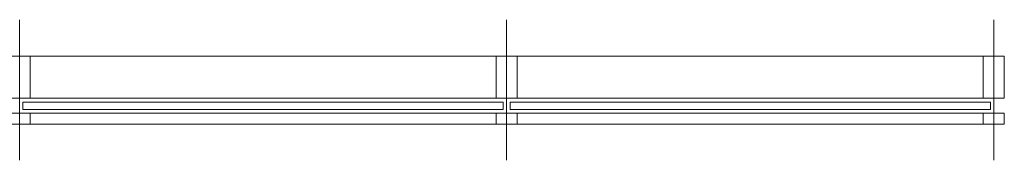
# Model space of a CAD drawing. Header units: metres. Extents: x -27 to 222, y 3 to 231.
# Tile 42 of 46: x 188.715 to 190.817, y 128.678 to 128.978. Entities that reach past the tile are written whole.
import ezdxf

# ---------------------------------------------------------------- set-up
doc = ezdxf.new("R2010")
doc.units = ezdxf.units.M
doc.layers.add('A_Raster', color=8, linetype='Continuous', lineweight=13)
doc.layers.add('Grundriss', color=7, linetype='Continuous', lineweight=13)

# ---------------------------------------------------------------- blocks, each defined once
blk = doc.blocks.new('*U1726')
at = {"layer": 'A_Raster', "lineweight": 13}
blk.add_line((-0.0001, 0.15), (-0.0001, -0.15), dxfattribs=at)
at = {"layer": 'Grundriss', "flags": 128}
for points in [[(-0.0226, 0.0722), (0.0224, 0.0722), (0.0224, -0.0178), (-0.0226, -0.0178), (-0.0226, 0.0722)], [(0.0226, -0.0498), (-0.0226, -0.0498), (-0.0226, -0.0728), (0.0226, -0.0728), (0.0226, -0.0498)]]:
    blk.add_lwpolyline(points, close=True, dxfattribs=at)
blk = doc.blocks.new('*U1727')
at = {"layer": 'Grundriss', "lineweight": 13}
for p, q in [((-0.6206, 0.0725), (0.3741, 0.0725)), ((-0.6206, -0.0175), (0.3741, -0.0175)), ((-0.6204, -0.0495), (0.3741, -0.0495)), ((-0.6204, -0.0725), (0.3741, -0.0725))]:
    blk.add_line(p, q, dxfattribs=at)
at = {"layer": 'Grundriss', "flags": 128}
blk.add_lwpolyline([(-0.636, -0.0255), (0.3891, -0.0255), (0.3891, -0.0415), (-0.636, -0.0415), (-0.636, -0.0255)], close=True, dxfattribs=at)
blk = doc.blocks.new('*U1728')
at = {"layer": 'A_Raster', "lineweight": 13}
blk.add_line((-0.0001, 0.15), (-0.0001, -0.15), dxfattribs=at)
at = {"layer": 'Grundriss', "extrusion": (0, 0, -1), "flags": 128}
for points in [[(0.0226, 0.0722), (-0.0224, 0.0722), (-0.0224, -0.0178), (0.0226, -0.0178), (0.0226, 0.0722)], [(-0.0226, -0.0498), (0.0226, -0.0498), (0.0226, -0.0728), (-0.0226, -0.0728), (-0.0226, -0.0498)]]:
    blk.add_lwpolyline(points, close=True, dxfattribs=at)
blk = doc.blocks.new('*U1729')
at = {"layer": 'Grundriss', "lineweight": 13}
for p, q in [((-0.4218, 0.0725), (0.573, 0.0725)), ((-0.4218, -0.0175), (0.573, -0.0175)), ((-0.4216, -0.0495), (0.573, -0.0495)), ((-0.4216, -0.0725), (0.573, -0.0725))]:
    blk.add_line(p, q, dxfattribs=at)
at = {"layer": 'Grundriss', "extrusion": (0, 0, -1), "flags": 128}
blk.add_lwpolyline([(0.4372, -0.0255), (-0.588, -0.0255), (-0.588, -0.0415), (0.4372, -0.0415), (0.4372, -0.0255)], close=True, dxfattribs=at)
blk = doc.blocks.new('*U1730')
at = {"layer": 'A_Raster', "lineweight": 13}
blk.add_line((-0.0001, 0.15), (-0.0001, -0.15), dxfattribs=at)
at = {"layer": 'Grundriss', "extrusion": (0, 0, -1), "flags": 128}
for points in [[(0.0226, 0.0722), (-0.0224, 0.0722), (-0.0224, -0.0178), (0.0226, -0.0178), (0.0226, 0.0722)], [(-0.0226, -0.0498), (0.0226, -0.0498), (0.0226, -0.0728), (-0.0226, -0.0728), (-0.0226, -0.0498)]]:
    blk.add_lwpolyline(points, close=True, dxfattribs=at)
blk = doc.blocks.new('*U1710')
at = {"layer": 'Grundriss'}
for name, p in [('*U1726', (1.2772, 0.576)), ('*U1727', (1.9202, 0.5757))]:
    blk.add_blockref(name, p, dxfattribs=at)
at = {"layer": 'Grundriss', "extrusion": (0, 0, -1)}
for name, p in [('*U1728', (-2.3167, 0.576)), ('*U1730', (-3.3565, 0.576)), ('*U1729', (-2.9123, 0.5757))]:
    blk.add_blockref(name, p, dxfattribs=at)
blk = doc.blocks.new('*U1709')
at = {"layer": 'Grundriss'}
blk.add_blockref('*U1710', (0, 0), dxfattribs=at)
blk = doc.blocks.new('*U2319')
at = {"layer": 'A_Raster', "lineweight": 13}
blk.add_line((-0.0001, 0.15), (-0.0001, -0.15), dxfattribs=at)
at = {"layer": 'Grundriss', "flags": 128}
for points in [[(-0.0226, 0.0722), (0.0224, 0.0722), (0.0224, -0.0178), (-0.0226, -0.0178), (-0.0226, 0.0722)], [(0.0226, -0.0498), (-0.0226, -0.0498), (-0.0226, -0.0728), (0.0226, -0.0728), (0.0226, -0.0498)]]:
    blk.add_lwpolyline(points, close=True, dxfattribs=at)
blk = doc.blocks.new('*U2320')
at = {"layer": 'Grundriss', "lineweight": 13}
for p, q in [((-0.6206, 0.0725), (0.3741, 0.0725)), ((-0.6206, -0.0175), (0.3741, -0.0175)), ((-0.6204, -0.0495), (0.3741, -0.0495)), ((-0.6204, -0.0725), (0.3741, -0.0725))]:
    blk.add_line(p, q, dxfattribs=at)
at = {"layer": 'Grundriss', "flags": 128}
blk.add_lwpolyline([(-0.636, -0.0255), (0.3891, -0.0255), (0.3891, -0.0415), (-0.636, -0.0415), (-0.636, -0.0255)], close=True, dxfattribs=at)
blk = doc.blocks.new('*U2321')
at = {"layer": 'A_Raster', "lineweight": 13}
blk.add_line((-0.0001, 0.15), (-0.0001, -0.15), dxfattribs=at)
at = {"layer": 'Grundriss', "extrusion": (0, 0, -1), "flags": 128}
for points in [[(0.0226, 0.0722), (-0.0224, 0.0722), (-0.0224, -0.0178), (0.0226, -0.0178), (0.0226, 0.0722)], [(-0.0226, -0.0498), (0.0226, -0.0498), (0.0226, -0.0728), (-0.0226, -0.0728), (-0.0226, -0.0498)]]:
    blk.add_lwpolyline(points, close=True, dxfattribs=at)
blk = doc.blocks.new('*U2322')
at = {"layer": 'Grundriss', "lineweight": 13}
for p, q in [((-0.4218, 0.0725), (0.573, 0.0725)), ((-0.4218, -0.0175), (0.573, -0.0175)), ((-0.4216, -0.0495), (0.573, -0.0495)), ((-0.4216, -0.0725), (0.573, -0.0725))]:
    blk.add_line(p, q, dxfattribs=at)
at = {"layer": 'Grundriss', "extrusion": (0, 0, -1), "flags": 128}
blk.add_lwpolyline([(0.4372, -0.0255), (-0.588, -0.0255), (-0.588, -0.0415), (0.4372, -0.0415), (0.4372, -0.0255)], close=True, dxfattribs=at)
blk = doc.blocks.new('*U2323')
at = {"layer": 'A_Raster', "lineweight": 13}
blk.add_line((-0.0001, 0.15), (-0.0001, -0.15), dxfattribs=at)
at = {"layer": 'Grundriss', "extrusion": (0, 0, -1), "flags": 128}
for points in [[(0.0226, 0.0722), (-0.0224, 0.0722), (-0.0224, -0.0178), (0.0226, -0.0178), (0.0226, 0.0722)], [(-0.0226, -0.0498), (0.0226, -0.0498), (0.0226, -0.0728), (-0.0226, -0.0728), (-0.0226, -0.0498)]]:
    blk.add_lwpolyline(points, close=True, dxfattribs=at)
blk = doc.blocks.new('*U2303')
at = {"layer": 'Grundriss'}
for name, p in [('*U2319', (1.2772, 0.576)), ('*U2320', (1.9202, 0.5757))]:
    blk.add_blockref(name, p, dxfattribs=at)
at = {"layer": 'Grundriss', "extrusion": (0, 0, -1)}
for name, p in [('*U2321', (-2.3167, 0.576)), ('*U2323', (-3.3565, 0.576)), ('*U2322', (-2.9123, 0.5757))]:
    blk.add_blockref(name, p, dxfattribs=at)
blk = doc.blocks.new('*U2302')
at = {"layer": 'Grundriss'}
blk.add_blockref('*U2303', (0, 0), dxfattribs=at)
blk = doc.blocks.new('*U2352')
at = {"layer": 'A_Raster', "lineweight": 13}
blk.add_line((-0.0001, 0.15), (-0.0001, -0.15), dxfattribs=at)
at = {"layer": 'Grundriss', "flags": 128}
for points in [[(-0.0226, 0.0722), (0.0224, 0.0722), (0.0224, -0.0178), (-0.0226, -0.0178), (-0.0226, 0.0722)], [(0.0226, -0.0498), (-0.0226, -0.0498), (-0.0226, -0.0728), (0.0226, -0.0728), (0.0226, -0.0498)]]:
    blk.add_lwpolyline(points, close=True, dxfattribs=at)
blk = doc.blocks.new('*U2353')
at = {"layer": 'Grundriss', "lineweight": 13}
for p, q in [((-0.6206, 0.0725), (0.3741, 0.0725)), ((-0.6206, -0.0175), (0.3741, -0.0175)), ((-0.6204, -0.0495), (0.3741, -0.0495)), ((-0.6204, -0.0725), (0.3741, -0.0725))]:
    blk.add_line(p, q, dxfattribs=at)
at = {"layer": 'Grundriss', "flags": 128}
blk.add_lwpolyline([(-0.636, -0.0255), (0.3891, -0.0255), (0.3891, -0.0415), (-0.636, -0.0415), (-0.636, -0.0255)], close=True, dxfattribs=at)
blk = doc.blocks.new('*U2354')
at = {"layer": 'A_Raster', "lineweight": 13}
blk.add_line((-0.0001, 0.15), (-0.0001, -0.15), dxfattribs=at)
at = {"layer": 'Grundriss', "extrusion": (0, 0, -1), "flags": 128}
for points in [[(0.0226, 0.0722), (-0.0224, 0.0722), (-0.0224, -0.0178), (0.0226, -0.0178), (0.0226, 0.0722)], [(-0.0226, -0.0498), (0.0226, -0.0498), (0.0226, -0.0728), (-0.0226, -0.0728), (-0.0226, -0.0498)]]:
    blk.add_lwpolyline(points, close=True, dxfattribs=at)
blk = doc.blocks.new('*U2355')
at = {"layer": 'Grundriss', "lineweight": 13}
for p, q in [((-0.4218, 0.0725), (0.573, 0.0725)), ((-0.4218, -0.0175), (0.573, -0.0175)), ((-0.4216, -0.0495), (0.573, -0.0495)), ((-0.4216, -0.0725), (0.573, -0.0725))]:
    blk.add_line(p, q, dxfattribs=at)
at = {"layer": 'Grundriss', "extrusion": (0, 0, -1), "flags": 128}
blk.add_lwpolyline([(0.4372, -0.0255), (-0.588, -0.0255), (-0.588, -0.0415), (0.4372, -0.0415), (0.4372, -0.0255)], close=True, dxfattribs=at)
blk = doc.blocks.new('*U2356')
at = {"layer": 'A_Raster', "lineweight": 13}
blk.add_line((-0.0001, 0.15), (-0.0001, -0.15), dxfattribs=at)
at = {"layer": 'Grundriss', "extrusion": (0, 0, -1), "flags": 128}
for points in [[(0.0226, 0.0722), (-0.0224, 0.0722), (-0.0224, -0.0178), (0.0226, -0.0178), (0.0226, 0.0722)], [(-0.0226, -0.0498), (0.0226, -0.0498), (0.0226, -0.0728), (-0.0226, -0.0728), (-0.0226, -0.0498)]]:
    blk.add_lwpolyline(points, close=True, dxfattribs=at)
blk = doc.blocks.new('*U2336')
at = {"layer": 'Grundriss'}
for name, p in [('*U2352', (1.2772, 0.576)), ('*U2353', (1.9202, 0.5757))]:
    blk.add_blockref(name, p, dxfattribs=at)
at = {"layer": 'Grundriss', "extrusion": (0, 0, -1)}
for name, p in [('*U2354', (-2.3167, 0.576)), ('*U2356', (-3.3565, 0.576)), ('*U2355', (-2.9123, 0.5757))]:
    blk.add_blockref(name, p, dxfattribs=at)
blk = doc.blocks.new('*U2335')
at = {"layer": 'Grundriss'}
blk.add_blockref('*U2336', (0, 0), dxfattribs=at)

msp = doc.modelspace()

# ---------------------------------------------------------------- block references
at = {"layer": 'Grundriss'}
for name in ['*U1709', '*U2302', '*U2335']:
    msp.add_blockref(name, (187.4375, 128.2518), dxfattribs=at)

doc.saveas('drawing.dxf')
